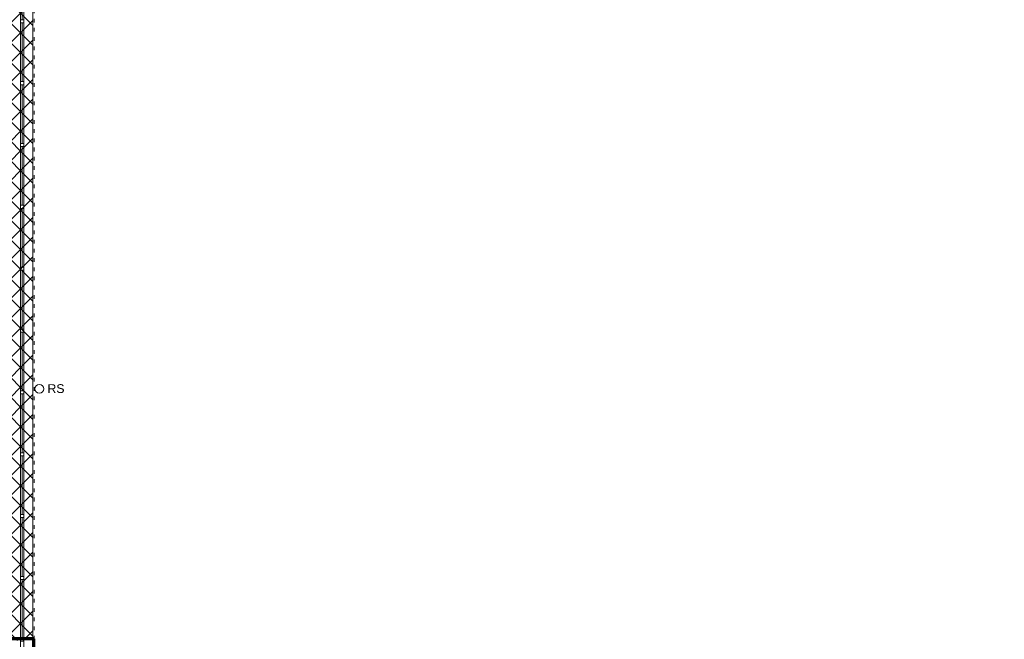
# Model space of a CAD drawing. Header units: millimetres. Extents: x 167773 to 185035, y -114105 to -66770.
# Tile 56 of 114: x 173430 to 175674, y -95698 to -94285. Entities that reach past the tile are written whole.
import ezdxf

# ---------------------------------------------------------------- set-up
doc = ezdxf.new("R2010")
doc.units = ezdxf.units.MM
doc.linetypes.add('ACAD_ISO03W100', pattern=[30, 12, -18])
doc.linetypes.add('DASHED', pattern=[0.75, 0.5, -0.25])
doc.layers.add('!zakres', color=7, linetype='ACAD_ISO03W100', lineweight=60, true_color=0x8a14ff)
for name, color, linetype, lineweight in [('a-op_text', 7, 'Continuous', 9), ('b-okna', 6, 'Continuous', 9), ('b-przerywana2', 2, 'ACAD_ISO03W100', 9), ('b-widokowa', 7, 'Continuous', 9), ('h-hatch', 8, 'Continuous', 9)]:
    doc.layers.add(name, color=color, linetype=linetype, lineweight=lineweight)
doc.styles.add('PPAB_100', font='arial.ttf', dxfattribs={"height": 18})

msp = doc.modelspace()

# ---------------------------------------------------------------- hatches: boundary and pattern name
at = {"layer": 'h-hatch'}
h = msp.add_hatch(dxfattribs=at)
h.set_pattern_fill('NET', color=256, scale=10, angle=45, style=0)
h.paths.add_polyline_path([(173101.4, -95700.4), (173459.4, -95700.4), (173459.4, -92763.9), (173457.4, -92763.9), (173457.4, -92319.9), (173187.4, -92319.9), (173187.4, -92304.9), (173133.4, -92304.9), (173133.4, -92301.9), (171357.4, -92301.9), (171357.4, -92304.9), (171303.4, -92304.9), (171303.4, -94284.9), (173101.4, -94284.9)])

# ---------------------------------------------------------------- linework, layer by layer
at = {"layer": '!zakres', "linetype": 'DASHED', "ltscale": 60, "const_width": 8, "flags": 128}
msp.add_lwpolyline([(173461.4, -95696.4), (173461.4, -96122.9), (176925.4, -96122.9), (176925.4, -96135.9), (176933.3, -96135.9), (177842.5, -92664.9), (177043.7, -92664.9), (177043.7, -92678.9), (176845.7, -92678.9), (176845.7, -92312.9), (176962.2, -92312.9), (177065.9, -91184.9), (176998.5, -91184.9), (176866.5, -90353.9), (178159.6, -90119.2), (178172.7, -90191.4), (177992.7, -90224.1), (177992.7, -91112.9), (178170.8, -91112.9), (178170.8, -91184.9), (178027.7, -91184.9), (178027.7, -92300.9), (178926.3, -92300.9), (179123, -91184.9), (179078.5, -91184.9), (178946.6, -90354.6), (180247, -90118.6), (180260.2, -90191.4), (180076.7, -90224.7), (180076.7, -91111.9), (180258.9, -91111.9), (180258.9, -91184.9), (180085.7, -91184.9), (180085.7, -92314.9), (181098.7, -92314.9), (181098.7, -93814.9), (181288.7, -93814.9), (181288.7, -93889.9), (181113.7, -93889.9), (181113.7, -94778.3), (181290, -94812), (181276.2, -94884.7), (179973, -94635.8), (180113.6, -93814.9), (180166.1, -93814.9), (180023.3, -92689.9), (179115.7, -92689.9), (179115.7, -93812.9), (179291.3, -93812.9), (179291.3, -93886.9), (179100.7, -93886.9), (179100.7, -94775.5), (179292.7, -94812.1), (179278.9, -94884.7), (178061.4, -94653.3), (178061.4, -94643.1), (178059.4, -94642.7), (178059.4, -96122.9), (179277.4, -96122.9), (179277.4, -96164.9), (179411.4, -96164.9), (179411.4, -97068.9), (179277.4, -97068.9), (179277.4, -97108.9), (178099.4, -97108.9), (178099.4, -97210.9), (178144.3, -97210.9), (178280.1, -98045.8), (178207.1, -98057.7), (178139.1, -97639.9), (177334.4, -97639.9), (177334.4, -97850.9), (175761.4, -97850.9), (175761.4, -98202.9), (175682.4, -98202.9), (175682.4, -97194.9), (175737.4, -97194.9), (175737.4, -97108.9), (170991.9, -97108.9), (170991.9, -97149.9), (170858.4, -97149.9), (170858.4, -96661.4), (170985.4, -96661.4), (170985.4, -96196.9), (170958.4, -96196.9), (170958.4, -96122.9), (171260.4, -96122.9), (171260.4, -96010.9), (171512.4, -96010.9), (171512.4, -96122.9), (173097.4, -96122.9), (173097.4, -95696.4), (173462.4, -95696.4)], dxfattribs=at)
at = {"layer": 'b-okna'}
for p, q in [((173431.4, -92773.9), (173431.4, -96138.9)), ((173439.4, -92773.9), (173439.4, -96126.9)), ((173435.4, -94151.4), (173435.4, -94285.4)), ((173435.4, -94292.4), (173435.4, -94426.4)), ((173435.4, -94433.4), (173435.4, -94567.4)), ((173435.4, -94574.4), (173435.4, -94708.4)), ((173435.4, -94715.4), (173435.4, -94849.4)), ((173435.4, -94856.4), (173435.4, -94990.4)), ((173435.4, -94997.4), (173435.4, -95131.4)), ((173435.4, -95138.4), (173435.4, -95272.4)), ((173435.4, -95279.4), (173435.4, -95413.4)), ((173435.4, -95420.4), (173435.4, -95554.4)), ((173435.4, -95561.4), (173435.4, -95695.4))]:
    msp.add_line(p, q, dxfattribs=at)
for points in [[(173439.4, -94285.4), (173439.4, -94292.4), (173431.4, -94292.4), (173431.4, -94285.4)], [(173439.4, -94426.4), (173439.4, -94433.4), (173431.4, -94433.4), (173431.4, -94426.4)], [(173439.4, -94567.4), (173439.4, -94574.4), (173431.4, -94574.4), (173431.4, -94567.4)], [(173439.4, -94708.4), (173439.4, -94715.4), (173431.4, -94715.4), (173431.4, -94708.4)], [(173439.4, -94849.4), (173439.4, -94856.4), (173431.4, -94856.4), (173431.4, -94849.4)], [(173439.4, -94990.4), (173439.4, -94997.4), (173431.4, -94997.4), (173431.4, -94990.4)], [(173439.4, -95131.4), (173439.4, -95138.4), (173431.4, -95138.4), (173431.4, -95131.4)], [(173439.4, -95272.4), (173439.4, -95279.4), (173431.4, -95279.4), (173431.4, -95272.4)], [(173439.4, -95413.4), (173439.4, -95420.4), (173431.4, -95420.4), (173431.4, -95413.4)], [(173439.4, -95554.4), (173439.4, -95561.4), (173431.4, -95561.4), (173431.4, -95554.4)], [(173439.4, -95695.4), (173439.4, -95702.4), (173431.4, -95702.4), (173431.4, -95695.4)]]:
    msp.add_lwpolyline(points, close=True, dxfattribs=at)
at = {"layer": 'b-przerywana2', "ltscale": 0.7}
msp.add_line((173462.4, -92665.9), (173462.4, -96126.9), dxfattribs=at)
at = {"layer": 'b-widokowa'}
msp.add_line((173459.4, -92763.9), (173459.4, -96126.9), dxfattribs=at)
at = {"layer": 'b-widokowa', "ltscale": 0.5}
msp.add_circle((173474.4, -95126.9), 10, dxfattribs=at)

# ---------------------------------------------------------------- texts
at = {"layer": 'a-op_text', "ltscale": 0.5, "insert": (173512.4, -95126.4), "char_height": 20, "width": 60, "attachment_point": 5, "style": 'PPAB_100'}
msp.add_mtext('RS', dxfattribs=at)

doc.saveas('drawing.dxf')
